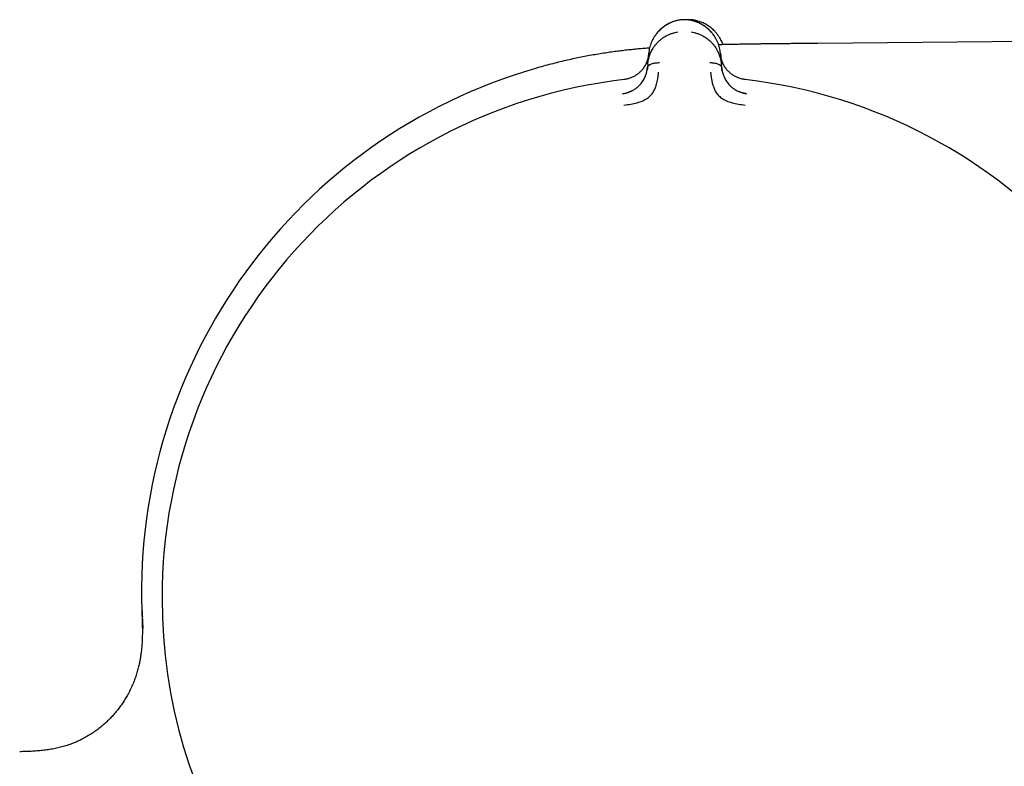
# Model space of a CAD drawing. Header units: millimetres. Extents: x 8 to 888, y 12 to 390.
# Tile 9 of 35: x 103 to 146, y 358 to 390. Entities that reach past the tile are written whole.
import ezdxf

# ---------------------------------------------------------------- set-up
doc = ezdxf.new("R2010")
doc.units = ezdxf.units.MM

msp = doc.modelspace()

# ---------------------------------------------------------------- linework, layer by layer
at = {"color": 7, "linetype": 'Continuous', "lineweight": 30}
for p, q in [((166.282, 389.495), (137.868, 389.248)), ((130.469, 388.343), (130.511, 388.819)), ((133.632, 388.819), (133.673, 388.343)), ((130.469, 388.343), (130.456, 388.191)), ((133.687, 388.191), (133.673, 388.343)), ((134.768, 387.06), (134.768, 387.055))]:
    msp.add_line(p, q, dxfattribs=at)
for centre, radius, start, end in [((132.189, 365.344), 23.753, 106.1413, 181.8496), ((132.071, 365.087), 22.741, 96.6749, 179.9968), ((132.071, 365.087), 22.741, 0, 83.3251), ((132.071, 365.087), 22.741, 179.9968, 245.4251), ((132.071, 365.087), 22.741, 294.5718, 0)]:
    msp.add_arc(centre, radius, start, end, dxfattribs=at)
for points, knots in [([(131.913, 390.273), (131.877, 390.268), (131.804, 390.256), (131.699, 390.231), (131.598, 390.2), (131.5, 390.163), (131.407, 390.121), (131.313, 390.071), (131.218, 390.012), (131.125, 389.945), (131.038, 389.873), (130.959, 389.797), (130.88, 389.711), (130.805, 389.615), (130.735, 389.508), (130.674, 389.398), (130.623, 389.285), (130.581, 389.17), (130.548, 389.054), (130.523, 388.937), (130.515, 388.858), (130.51, 388.819)], [0, 0, 0, 0, 0.041981, 0.083532, 0.124858, 0.166114, 0.207413, 0.248824, 0.298705, 0.348787, 0.399007, 0.44925, 0.499369, 0.561767, 0.62419, 0.686696, 0.749297, 0.811979, 0.874701, 0.937401, 1, 1, 1, 1]), ([(131.895, 390.27), (131.873, 390.267), (131.818, 390.259), (131.732, 390.24), (131.638, 390.213), (131.548, 390.182), (131.46, 390.146), (131.371, 390.102), (131.28, 390.051), (131.19, 389.993), (131.105, 389.929), (131.026, 389.862), (130.948, 389.786), (130.871, 389.7), (130.798, 389.604), (130.733, 389.504), (130.688, 389.425), (130.667, 389.38), (130.663, 389.369)], [0, 0, 0, 0, 0.035983, 0.09084, 0.145448, 0.199992, 0.254608, 0.309388, 0.375405, 0.441749, 0.508372, 0.575165, 0.641979, 0.725233, 0.80824, 0.891303, 0.974489, 1, 1, 1, 1]), ([(132.229, 390.273), (132.217, 390.275), (132.19, 390.277), (132.147, 390.279), (132.097, 390.28), (132.045, 390.28), (131.996, 390.279), (131.952, 390.277), (131.925, 390.275), (131.913, 390.273)], [0, 0, 0, 0, 0.11249, 0.255313, 0.4164, 0.583584, 0.744674, 0.887503, 1, 1, 1, 1]), ([(132.428, 390.271), (132.392, 390.274), (132.322, 390.28), (132.238, 390.281), (132.19, 390.278), (132.178, 390.277)], [0, 0, 0, 0, 0.425601, 0.851545, 1, 1, 1, 1]), ([(133.389, 389.533), (133.373, 389.558), (133.336, 389.615), (133.269, 389.702), (133.187, 389.793), (133.096, 389.88), (132.997, 389.961), (132.888, 390.036), (132.785, 390.096), (132.689, 390.143), (132.603, 390.179), (132.514, 390.21), (132.421, 390.237), (132.326, 390.259), (132.26, 390.269), (132.227, 390.274)], [0, 0, 0, 0, 0.070869, 0.164057, 0.257495, 0.351139, 0.444632, 0.537742, 0.630367, 0.691873, 0.753236, 0.814556, 0.875984, 0.937716, 1, 1, 1, 1]), ([(133.632, 388.819), (133.628, 388.858), (133.619, 388.937), (133.595, 389.054), (133.562, 389.17), (133.52, 389.285), (133.468, 389.398), (133.408, 389.508), (133.337, 389.614), (133.262, 389.711), (133.184, 389.796), (133.104, 389.873), (133.018, 389.945), (132.924, 390.012), (132.829, 390.071), (132.735, 390.121), (132.642, 390.163), (132.545, 390.2), (132.443, 390.231), (132.338, 390.256), (132.265, 390.268), (132.229, 390.273)], [0, 0, 0, 0, 0.062597, 0.125296, 0.188016, 0.250695, 0.313293, 0.375794, 0.438213, 0.500607, 0.550722, 0.600964, 0.651181, 0.701263, 0.751144, 0.792556, 0.833858, 0.875118, 0.916449, 0.958009, 1, 1, 1, 1]), ([(132.42, 390.236), (132.421, 390.239), (132.422, 390.251), (132.424, 390.261), (132.425, 390.27), (132.426, 390.271), (132.426, 390.271)], [0, 0, 0, 0, 0.129741, 0.436775, 0.743576, 1, 1, 1, 1]), ([(133.67, 389.357), (133.665, 389.368), (133.645, 389.414), (133.6, 389.493), (133.536, 389.593), (133.464, 389.689), (133.388, 389.776), (133.31, 389.853), (133.231, 389.921), (133.147, 389.985), (133.057, 390.044), (132.967, 390.096), (132.878, 390.14), (132.791, 390.177), (132.701, 390.209), (132.607, 390.236), (132.515, 390.258), (132.454, 390.267), (132.426, 390.271)], [0, 0, 0, 0, 0.025249, 0.107579, 0.189787, 0.271939, 0.354337, 0.420463, 0.486569, 0.552506, 0.618168, 0.683506, 0.737722, 0.791776, 0.845758, 0.899804, 0.954096, 1, 1, 1, 1]), ([(130.469, 388.343), (130.469, 388.343), (130.469, 388.344), (130.469, 388.346), (130.47, 388.356), (130.472, 388.377), (130.476, 388.412), (130.483, 388.455), (130.491, 388.503), (130.502, 388.556), (130.513, 388.601), (130.523, 388.637), (130.53, 388.66), (130.537, 388.683), (130.545, 388.708), (130.554, 388.734), (130.564, 388.76), (130.583, 388.81), (130.614, 388.88), (130.659, 388.967), (130.701, 389.038), (130.738, 389.094), (130.762, 389.128), (130.778, 389.149), (130.786, 389.159), (130.794, 389.17), (130.802, 389.18), (130.81, 389.189), (130.84, 389.227), (130.896, 389.29), (130.984, 389.375), (131.075, 389.45), (131.171, 389.517), (131.277, 389.58), (131.394, 389.638), (131.524, 389.687), (131.653, 389.724), (131.741, 389.739), (131.783, 389.746)], [0, 0, 0, 0, 0.0001679, 0.001366, 0.0045854, 0.0166021, 0.036108, 0.0631952, 0.0884377, 0.1180378, 0.1520647, 0.1645324, 0.1775134, 0.1910106, 0.2050268, 0.2195649, 0.2346277, 0.2502179, 0.3058107, 0.3573564, 0.4047376, 0.4336821, 0.4607484, 0.4675247, 0.4741707, 0.480686, 0.4870705, 0.4933239, 0.4994461, 0.5597522, 0.617506, 0.6726801, 0.7252622, 0.7752606, 0.8359072, 0.8934765, 0.9481043, 1, 1, 1, 1]), ([(132.359, 389.746), (132.401, 389.739), (132.488, 389.724), (132.617, 389.687), (132.746, 389.639), (132.862, 389.582), (132.964, 389.522), (133.055, 389.459), (133.151, 389.382), (133.218, 389.318), (133.26, 389.273), (133.274, 389.259), (133.287, 389.244), (133.3, 389.229), (133.312, 389.214), (133.337, 389.185), (133.373, 389.139), (133.42, 389.072), (133.461, 389.006), (133.496, 388.943), (133.517, 388.901), (133.531, 388.872), (133.537, 388.858), (133.544, 388.844), (133.55, 388.83), (133.556, 388.816), (133.562, 388.801), (133.577, 388.764), (133.598, 388.706), (133.621, 388.631), (133.638, 388.565), (133.65, 388.507), (133.66, 388.455), (133.666, 388.411), (133.67, 388.377), (133.672, 388.356), (133.673, 388.347), (133.673, 388.344), (133.673, 388.343), (133.673, 388.343), (133.673, 388.343)], [0, 0, 0, 0, 0.051373, 0.105665, 0.163102, 0.223827, 0.27137, 0.320803, 0.372124, 0.442732, 0.452222, 0.461768, 0.471368, 0.481024, 0.490735, 0.500501, 0.537698, 0.579265, 0.625137, 0.657731, 0.692132, 0.7001, 0.708157, 0.716302, 0.724536, 0.732857, 0.741265, 0.74976, 0.79759, 0.84013, 0.877473, 0.909711, 0.93693, 0.964012, 0.983495, 0.995471, 0.998664, 0.999564, 0.99984, 1, 1, 1, 1]), ([(137.868, 389.248), (137.767, 389.247), (137.568, 389.245), (137.275, 389.243), (136.994, 389.24), (136.725, 389.238), (136.468, 389.235), (136.223, 389.233), (135.997, 389.23), (135.788, 389.228), (135.596, 389.226), (135.414, 389.223), (135.242, 389.221), (135.08, 389.219), (134.921, 389.216), (134.766, 389.214), (134.617, 389.211), (134.478, 389.209), (134.352, 389.207), (134.237, 389.205), (134.132, 389.203), (134.036, 389.201), (133.95, 389.199), (133.877, 389.197), (133.814, 389.196), (133.766, 389.195), (133.731, 389.194), (133.706, 389.193), (133.688, 389.193), (133.675, 389.193), (133.657, 389.192), (133.628, 389.191), (133.592, 389.191), (133.565, 389.19), (133.553, 389.19)], [0, 0, 0, 0, 0.070515, 0.138393, 0.20354, 0.265894, 0.325417, 0.382094, 0.435925, 0.482784, 0.527283, 0.569448, 0.609307, 0.646894, 0.682244, 0.719743, 0.754452, 0.786425, 0.815712, 0.842364, 0.866426, 0.889028, 0.908849, 0.925933, 0.940315, 0.952026, 0.959372, 0.965094, 0.969202, 0.971701, 0.97463, 0.981707, 0.991423, 1, 1, 1, 1]), ([(133.671, 389.355), (133.684, 389.328), (133.708, 389.275), (133.727, 389.22), (133.736, 389.194)], [0, 0, 0, 0, 0.514567, 1, 1, 1, 1]), ([(130.548, 389.048), (130.527, 389.047), (130.428, 389.039), (130.245, 389.023), (130.002, 389.001), (129.752, 388.976), (129.497, 388.948), (129.234, 388.916), (128.961, 388.88), (128.68, 388.84), (128.39, 388.795), (128.09, 388.744), (127.792, 388.69), (127.495, 388.632), (127.199, 388.57), (126.895, 388.502), (126.581, 388.427), (126.257, 388.346), (125.924, 388.258), (125.699, 388.194), (125.585, 388.161)], [0, 0, 0, 0, 0.012277, 0.059396, 0.108662, 0.157616, 0.208401, 0.26099, 0.315387, 0.371621, 0.429754, 0.48988, 0.552118, 0.609918, 0.669641, 0.731394, 0.795268, 0.861329, 0.929591, 1, 1, 1, 1]), ([(130.506, 388.77), (130.506, 388.77), (130.506, 388.768), (130.505, 388.76), (130.504, 388.744), (130.5, 388.717), (130.495, 388.684), (130.488, 388.646), (130.479, 388.605), (130.47, 388.57), (130.462, 388.543), (130.456, 388.525), (130.45, 388.506), (130.444, 388.487), (130.437, 388.467), (130.429, 388.447), (130.41, 388.398), (130.376, 388.324), (130.334, 388.251), (130.305, 388.205), (130.289, 388.183), (130.274, 388.161), (130.259, 388.141), (130.243, 388.121), (130.209, 388.079), (130.153, 388.018), (130.078, 387.951), (130.01, 387.899), (129.951, 387.86), (129.879, 387.817), (129.79, 387.772), (129.694, 387.734), (129.603, 387.706), (129.518, 387.685), (129.459, 387.677), (129.428, 387.672)], [0, 0, 0, 0, 0.000491, 0.004709, 0.016801, 0.036349, 0.063449, 0.08868, 0.118244, 0.1522, 0.164633, 0.177573, 0.191021, 0.204979, 0.21945, 0.234434, 0.249933, 0.328151, 0.400024, 0.417785, 0.435101, 0.45197, 0.468393, 0.484369, 0.499899, 0.569641, 0.634729, 0.675595, 0.714547, 0.751696, 0.809478, 0.868786, 0.909647, 0.953487, 1, 1, 1, 1]), ([(130.507, 388.772), (130.506, 388.76), (130.503, 388.733), (130.498, 388.695), (130.492, 388.659), (130.486, 388.631), (130.481, 388.605), (130.475, 388.581), (130.465, 388.542), (130.448, 388.488), (130.422, 388.418), (130.389, 388.345), (130.349, 388.272), (130.312, 388.211), (130.285, 388.175), (130.275, 388.162)], [0, 0, 0, 0, 0.056623, 0.125933, 0.182196, 0.225392, 0.263557, 0.302391, 0.341889, 0.452069, 0.562265, 0.687439, 0.81228, 0.932258, 1, 1, 1, 1]), ([(133.914, 388.102), (133.903, 388.116), (133.875, 388.15), (133.837, 388.203), (133.799, 388.262), (133.766, 388.321), (133.742, 388.371), (133.724, 388.411), (133.711, 388.443), (133.699, 388.475), (133.687, 388.511), (133.675, 388.553), (133.662, 388.601), (133.651, 388.657), (133.641, 388.714), (133.637, 388.753), (133.636, 388.771)], [0, 0, 0, 0, 0.066854, 0.159745, 0.251218, 0.341311, 0.42919, 0.477253, 0.524489, 0.570897, 0.621345, 0.682454, 0.752856, 0.833487, 0.924235, 1, 1, 1, 1]), ([(134.714, 387.672), (134.683, 387.677), (134.623, 387.685), (134.536, 387.707), (134.455, 387.732), (134.38, 387.761), (134.312, 387.792), (134.255, 387.823), (134.205, 387.852), (134.159, 387.882), (134.11, 387.916), (134.063, 387.953), (134.02, 387.991), (133.981, 388.028), (133.946, 388.065), (133.913, 388.104), (133.879, 388.146), (133.844, 388.195), (133.81, 388.247), (133.778, 388.304), (133.748, 388.364), (133.725, 388.416), (133.707, 388.462), (133.693, 388.503), (133.682, 388.537), (133.675, 388.563), (133.67, 388.579), (133.666, 388.595), (133.662, 388.612), (133.658, 388.629), (133.654, 388.647), (133.651, 388.665), (133.646, 388.69), (133.642, 388.718), (133.639, 388.745), (133.637, 388.761), (133.636, 388.768), (133.636, 388.77), (133.636, 388.77), (133.636, 388.77), (133.636, 388.77), (133.636, 388.77), (133.636, 388.77)], [0, 0, 0, 0, 0.046698, 0.091618, 0.134505, 0.175194, 0.213614, 0.249779, 0.276951, 0.307118, 0.340349, 0.376695, 0.409342, 0.4408, 0.471044, 0.500021, 0.535936, 0.574169, 0.614719, 0.657569, 0.702695, 0.750057, 0.775296, 0.805099, 0.8394, 0.850353, 0.861686, 0.873397, 0.885483, 0.89794, 0.910765, 0.923954, 0.937503, 0.96472, 0.984149, 0.995887, 0.998893, 0.999683, 0.9999, 0.999964, 0.999986, 1, 1, 1, 1]), ([(130.456, 388.191), (130.457, 388.199), (130.46, 388.217), (130.471, 388.242), (130.488, 388.265), (130.512, 388.29), (130.544, 388.314), (130.586, 388.337), (130.641, 388.361), (130.712, 388.383), (130.797, 388.401), (130.885, 388.411), (130.945, 388.411), (130.975, 388.412)], [0, 0, 0, 0, 0.056102, 0.111466, 0.167115, 0.223804, 0.301772, 0.382941, 0.467258, 0.598521, 0.73327, 0.868258, 1, 1, 1, 1]), ([(133.168, 388.412), (133.197, 388.411), (133.257, 388.411), (133.345, 388.401), (133.43, 388.383), (133.501, 388.361), (133.556, 388.337), (133.598, 388.314), (133.631, 388.29), (133.655, 388.265), (133.671, 388.242), (133.681, 388.22), (133.684, 388.205), (133.685, 388.2)], [0, 0, 0, 0, 0.134316, 0.271941, 0.409323, 0.54315, 0.629114, 0.711869, 0.791361, 0.849157, 0.905894, 0.962338, 1, 1, 1, 1]), ([(129.374, 387.06), (129.418, 387.067), (129.504, 387.08), (129.602, 387.111), (129.671, 387.136), (129.714, 387.154), (129.755, 387.173), (129.793, 387.192), (129.855, 387.226), (129.937, 387.277), (130.021, 387.342), (130.085, 387.401), (130.135, 387.453), (130.188, 387.515), (130.244, 387.591), (130.284, 387.658), (130.308, 387.702), (130.318, 387.722), (130.328, 387.742), (130.338, 387.762), (130.347, 387.783), (130.356, 387.803), (130.365, 387.824), (130.376, 387.853), (130.391, 387.893), (130.409, 387.949), (130.428, 388.018), (130.445, 388.1), (130.452, 388.159), (130.456, 388.191)], [0, 0, 0, 0, 0.069025, 0.134226, 0.159046, 0.183078, 0.206287, 0.22865, 0.250149, 0.316401, 0.379891, 0.420809, 0.460701, 0.499516, 0.563083, 0.631484, 0.645503, 0.659713, 0.674115, 0.688707, 0.70349, 0.718464, 0.733629, 0.748983, 0.780106, 0.820964, 0.871406, 0.931199, 1, 1, 1, 1]), ([(129.434, 386.565), (129.533, 386.578), (129.724, 386.603), (129.997, 386.662), (130.247, 386.738), (130.459, 386.857), (130.624, 387.005), (130.739, 387.167), (130.805, 387.327), (130.865, 387.508), (130.904, 387.689), (130.924, 387.843), (130.933, 387.929), (130.937, 387.972), (130.938, 387.985), (130.939, 387.989), (130.939, 387.99)], [0, 0, 0, 0, 0.117772, 0.228252, 0.33124, 0.427014, 0.515099, 0.595624, 0.669421, 0.735797, 0.846044, 0.926768, 0.978141, 0.992758, 0.997301, 1, 1, 1, 1]), ([(130.456, 388.199), (130.454, 388.173), (130.451, 388.138), (130.445, 388.103), (130.443, 388.095)], [0, 0, 0, 0, 0.766097, 1, 1, 1, 1]), ([(133.204, 387.99), (133.204, 387.986), (133.206, 387.967), (133.21, 387.922), (133.218, 387.853), (133.229, 387.756), (133.251, 387.627), (133.286, 387.481), (133.338, 387.325), (133.405, 387.165), (133.521, 387.003), (133.685, 386.856), (133.897, 386.737), (134.147, 386.662), (134.419, 386.603), (134.61, 386.578), (134.708, 386.565)], [0, 0, 0, 0, 0.007539, 0.032602, 0.07418, 0.124929, 0.188679, 0.265565, 0.331914, 0.405634, 0.486045, 0.573984, 0.669568, 0.772326, 0.882537, 1, 1, 1, 1]), ([(133.705, 388.062), (133.704, 388.065), (133.701, 388.082), (133.695, 388.113), (133.689, 388.157), (133.687, 388.185), (133.686, 388.2)], [0, 0, 0, 0, 0.05309, 0.335511, 0.672233, 1, 1, 1, 1]), ([(133.687, 388.191), (133.69, 388.161), (133.697, 388.106), (133.713, 388.028), (133.727, 387.974), (133.737, 387.94), (133.742, 387.924), (133.747, 387.908), (133.752, 387.894), (133.756, 387.88), (133.761, 387.868), (133.765, 387.856), (133.78, 387.817), (133.808, 387.753), (133.854, 387.664), (133.906, 387.581), (133.964, 387.503), (134.031, 387.426), (134.093, 387.367), (134.142, 387.327), (134.173, 387.303), (134.206, 387.279), (134.24, 387.256), (134.275, 387.233), (134.33, 387.201), (134.409, 387.161), (134.518, 387.117), (134.637, 387.081), (134.722, 387.067), (134.765, 387.061)], [0, 0, 0, 0, 0.064591, 0.121349, 0.169984, 0.182734, 0.194757, 0.206048, 0.216606, 0.226427, 0.23551, 0.243851, 0.251449, 0.31979, 0.384193, 0.444676, 0.501324, 0.56002, 0.621088, 0.642003, 0.663213, 0.684727, 0.706551, 0.728689, 0.751143, 0.806569, 0.867208, 0.932524, 1, 1, 1, 1]), ([(129.624, 387.713), (129.615, 387.71), (129.577, 387.7), (129.512, 387.686), (129.455, 387.679), (129.428, 387.675)], [0, 0, 0, 0, 0.149715, 0.583351, 1, 1, 1, 1]), ([(134.715, 387.675), (134.689, 387.678), (134.635, 387.685), (134.569, 387.699), (134.53, 387.71), (134.518, 387.713)], [0, 0, 0, 0, 0.392325, 0.807654, 1, 1, 1, 1]), ([(129.713, 387.152), (129.705, 387.149), (129.689, 387.142), (129.663, 387.128), (129.635, 387.114), (129.598, 387.098), (129.552, 387.083), (129.496, 387.069), (129.436, 387.059), (129.394, 387.055), (129.374, 387.053)], [0, 0, 0, 0, 0.112383, 0.219476, 0.322832, 0.429818, 0.550662, 0.690153, 0.850214, 1, 1, 1, 1]), ([(129.375, 387.048), (129.375, 387.049), (129.374, 387.058), (129.374, 387.059), (129.374, 387.06)], [0, 0, 0, 0, 0.0572118, 1, 1, 1, 1]), ([(134.769, 387.06), (134.744, 387.064), (134.696, 387.07), (134.63, 387.084), (134.574, 387.099), (134.527, 387.114), (134.489, 387.127), (134.461, 387.139), (134.443, 387.146), (134.433, 387.15), (134.43, 387.152), (134.429, 387.152)], [0, 0, 0, 0, 0.206993, 0.390581, 0.550048, 0.685239, 0.796459, 0.884513, 0.951064, 0.977377, 1, 1, 1, 1]), ([(108.448, 364.578), (108.45, 364.517), (108.455, 364.393), (108.462, 364.204), (108.468, 364.007), (108.473, 363.804), (108.474, 363.592), (108.47, 363.373), (108.46, 363.147), (108.443, 362.93), (108.42, 362.722), (108.391, 362.526), (108.354, 362.325), (108.308, 362.121), (108.253, 361.914), (108.188, 361.704), (108.111, 361.492), (108.023, 361.279), (107.922, 361.066), (107.815, 360.865), (107.704, 360.678), (107.59, 360.503), (107.468, 360.331), (107.335, 360.162), (107.194, 359.997), (107.043, 359.837), (106.883, 359.683), (106.714, 359.534), (106.536, 359.393), (106.351, 359.259), (106.157, 359.134), (105.955, 359.019), (105.747, 358.913), (105.532, 358.818), (105.311, 358.733), (105.084, 358.659), (104.853, 358.597), (104.617, 358.545), (104.377, 358.504), (104.134, 358.473), (103.888, 358.451), (103.64, 358.436), (103.388, 358.426), (103.22, 358.422), (103.135, 358.42)], [0, 0, 0, 0, 0.019424, 0.039587, 0.060508, 0.082206, 0.104697, 0.127996, 0.152118, 0.177078, 0.197659, 0.218794, 0.24049, 0.262753, 0.285589, 0.308999, 0.332985, 0.357543, 0.382665, 0.408339, 0.430146, 0.452311, 0.474821, 0.497659, 0.520804, 0.544237, 0.567937, 0.59188, 0.616047, 0.640418, 0.664974, 0.6897, 0.714588, 0.739629, 0.764823, 0.790173, 0.815687, 0.841375, 0.867251, 0.893331, 0.919629, 0.946161, 0.972944, 1, 1, 1, 1]), ([(108.48, 364.272), (108.48, 364.273), (108.48, 364.284), (108.479, 364.309), (108.477, 364.346), (108.476, 364.392), (108.473, 364.448), (108.471, 364.514), (108.469, 364.561), (108.468, 364.585)], [0, 0, 0, 0, 0.007372, 0.125455, 0.249612, 0.381124, 0.569732, 0.775458, 1, 1, 1, 1]), ([(108.488, 364.271), (108.486, 364.303), (108.482, 364.38), (108.478, 364.462), (108.474, 364.523), (108.472, 364.557), (108.47, 364.572), (108.47, 364.573), (108.47, 364.573)], [0, 0, 0, 0, 0.141478, 0.346246, 0.566325, 0.748616, 0.953256, 1, 1, 1, 1]), ([(108.47, 364.27), (108.471, 364.244), (108.473, 364.192), (108.477, 364.118), (108.48, 364.053), (108.483, 364.001), (108.485, 363.962), (108.487, 363.936), (108.488, 363.919), (108.488, 363.906), (108.489, 363.891), (108.49, 363.873), (108.491, 363.854), (108.492, 363.838), (108.493, 363.823), (108.494, 363.811), (108.494, 363.804), (108.494, 363.799), (108.494, 363.796), (108.495, 363.793), (108.495, 363.79), (108.495, 363.788), (108.495, 363.789), (108.495, 363.789)], [0, 0, 0, 0, 0.074037, 0.148594, 0.211021, 0.26135, 0.299644, 0.326039, 0.342968, 0.360716, 0.380567, 0.412587, 0.450092, 0.504911, 0.55826, 0.602835, 0.643299, 0.683419, 0.726904, 0.778413, 0.89616, 0.994787, 1, 1, 1, 1])]:
    msp.add_open_spline(points, degree=3, knots=knots, dxfattribs=at)

doc.saveas('drawing.dxf')
